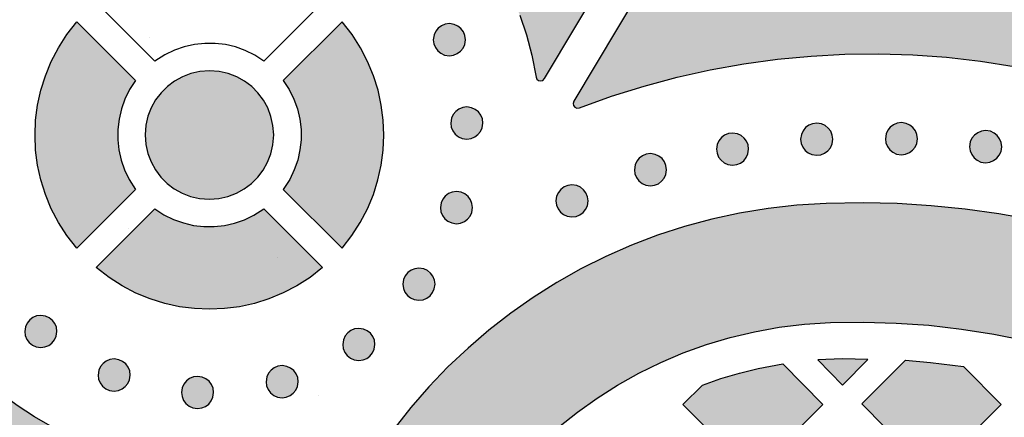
# Model space of a CAD drawing. Header units: millimetres. Extents: x -575 to 893, y -1168 to -690.
# Tile 69 of 72: x 632 to 735, y -793 to -752. Entities that reach past the tile are written whole.
import ezdxf

# ---------------------------------------------------------------- set-up
doc = ezdxf.new("R2010")
doc.units = ezdxf.units.MM
doc.layers.add('pattern', color=7, linetype='Continuous', true_color=0x000000)

msp = doc.modelspace()

# ---------------------------------------------------------------- hatches: boundary and pattern name
at = {"layer": 'pattern'}
for points in [[(658.724314, -729.64398), (660.897654, -730.147856), (663.012888, -730.786253), (665.066111, -731.554365), (667.052439, -732.44737), (668.967478, -733.460478), (670.805857, -734.58885), (672.56367, -735.827696), (674.236033, -737.172193), (675.818064, -738.617521), (677.305369, -740.158872), (678.693552, -741.791441), (679.977732, -743.51042), (681.153025, -745.310972), (682.215037, -747.188291), (683.158884, -749.137586), (683.980662, -751.154035), (684.674998, -753.232801), (685.237498, -755.369108), (685.678416, -757.650114), (685.774119, -757.872587), (685.950388, -758.010359), (686.166697, -758.055693), (686.383005, -758.000791), (686.569529, -757.82118), (693.042185, -746.948149), (693.114451, -746.760176), (693.074412, -746.514494), (691.972361, -744.096495), (690.734568, -741.76016), (689.365427, -739.510435), (687.869822, -737.352217), (686.253123, -735.290418), (684.519236, -733.329954), (682.674021, -731.475752), (680.721384, -729.73274), (678.667185, -728.105802), (676.516306, -726.599867), (674.272654, -725.219862), (671.942087, -723.970686), (669.528025, -722.856794), (669.347361, -722.813047), (669.10615, -722.880659), (658.583201, -728.750822), (658.406931, -728.916197), (658.337595, -729.127424), (658.367869, -729.344831), (658.49238, -729.52873)], [(739.590525, -746.683378), (735.716502, -746.077696), (731.828806, -745.623701), (727.931345, -745.321241), (724.029002, -745.170164), (720.125681, -745.170286), (716.225779, -745.32147), (712.334177, -745.623548), (708.455271, -746.076368), (704.592478, -746.679762), (700.751658, -747.433561), (696.848337, -748.360288), (696.72822, -748.406278), (696.555857, -748.581083), (689.639353, -760.194105), (689.569529, -760.430097), (689.619334, -760.650923), (689.761423, -760.823698), (689.968455, -760.91551), (690.226267, -760.888349), (693.608103, -759.671461), (697.028513, -758.600721), (700.482127, -757.676359), (703.964548, -756.898634), (707.471384, -756.267805), (710.99824, -755.784101), (714.539255, -755.447813), (718.091013, -755.259168), (721.647654, -755.218428), (725.205759, -755.325849), (728.75947, -755.581678), (732.305369, -755.986173), (735.837595, -756.539579), (739.352244, -757.24217), (742.938181, -758.119367), (743.141795, -758.130186), (743.320017, -758.061933), (743.456248, -757.932401), (743.533884, -757.759382), (743.519236, -757.498731), (739.962595, -747.003645), (739.903513, -746.873716), (739.823435, -746.780073)], [(643.661326, -769.44673), (637.496775, -775.61331), (636.471873, -774.295713), (635.583201, -772.912138), (634.831248, -771.471968), (634.215525, -769.984602), (633.736521, -768.459486), (633.393748, -766.906019), (633.187693, -765.333616), (633.118357, -763.751707), (633.185252, -762.169706), (633.388377, -760.597029), (633.72822, -759.043089), (634.204783, -757.517301), (634.817576, -756.029081), (635.566599, -754.587858), (636.452341, -753.203031), (637.496775, -751.858122), (643.661326, -758.024671), (643.046091, -758.971403), (642.552927, -759.967436), (642.181345, -761.001951), (641.931834, -762.0641), (641.804392, -763.143064), (641.799021, -764.22798), (641.915232, -765.308027), (642.153513, -766.372343), (642.513865, -767.410124), (642.996287, -768.410505)], [(659.170115, -758.024275), (659.785349, -758.971418), (660.279002, -759.967695), (660.650584, -761.002317), (660.900095, -762.064451), (661.027537, -763.143308), (661.032908, -764.228056), (660.916697, -765.307905), (660.678416, -766.372022), (660.318064, -767.409605), (659.835642, -768.409849), (659.170115, -769.446333), (665.334666, -775.612882), (666.360056, -774.295317), (667.24824, -772.911741), (668.000681, -771.471571), (668.615916, -769.984205), (669.095408, -768.459089), (669.437693, -766.905622), (669.643748, -765.333219), (669.713572, -763.75131), (669.646677, -762.169309), (669.443552, -760.596632), (669.103709, -759.042692), (668.627146, -757.516889), (668.014353, -756.028684), (667.264841, -754.587461), (666.379099, -753.202635), (665.334666, -751.857725)], [(678.275584, -753.731153), (678.218455, -753.293638), (678.056345, -752.899076), (677.804392, -752.562315), (677.477732, -752.298246), (677.091013, -752.121733), (676.590525, -752.046293), (676.153025, -752.10359), (675.758494, -752.265562), (675.422068, -752.517347), (675.157908, -752.844068), (674.98115, -753.230848), (674.905955, -753.731153), (674.963084, -754.168669), (675.125193, -754.563246), (675.377146, -754.900007), (675.703806, -755.164076), (676.090525, -755.340574), (676.590525, -755.416029), (677.028513, -755.358732), (677.423045, -755.19676), (677.75947, -754.944975), (678.02363, -754.618254), (678.200388, -754.231474)], [(658.156931, -763.735502), (658.084177, -762.741987), (657.87324, -761.793608), (657.533884, -760.900694), (657.076853, -760.073591), (656.511912, -759.32263), (655.850291, -758.658125), (655.101755, -758.090422), (654.277048, -757.629835), (653.385935, -757.286711), (652.439646, -757.071363), (651.41572, -756.994062), (650.422068, -757.066725), (649.473826, -757.277815), (648.580759, -757.617018), (647.754099, -758.074003), (647.003123, -758.638426), (646.338572, -759.29997), (645.770701, -760.048307), (645.310252, -760.873106), (644.96699, -761.764036), (644.751658, -762.710768), (644.674021, -763.735502), (644.746775, -764.72859), (644.958201, -765.676679), (645.297068, -766.569456), (645.754099, -767.396543), (646.318552, -768.147581), (646.980173, -768.812208), (647.728709, -769.380079), (648.553416, -769.840849), (649.444529, -770.184141), (650.391306, -770.399595), (651.41572, -770.476942), (652.408884, -770.404249), (653.356638, -770.193022), (654.249705, -769.853651), (655.076853, -769.396482), (655.82783, -768.831877), (656.49238, -768.170179), (657.060252, -767.421751), (657.521189, -766.596952), (657.864451, -765.706144), (658.079783, -764.759657)], [(680.106638, -762.481504), (680.049021, -762.043989), (679.8874, -761.649427), (679.635447, -761.312666), (679.308787, -761.048597), (678.922068, -760.872084), (678.42158, -760.796644), (677.98408, -760.853941), (677.589548, -761.015913), (677.252634, -761.267698), (676.988962, -761.594404), (676.812205, -761.981184), (676.737009, -762.481504), (676.794138, -762.91902), (676.956248, -763.313597), (677.207712, -763.650343), (677.534373, -763.914411), (677.921091, -764.090925), (678.42158, -764.166365), (678.85908, -764.109068), (679.253611, -763.947096), (679.590525, -763.695326), (679.854685, -763.368605), (680.030955, -762.981825)], [(716.81367, -764.181288), (716.756541, -763.743742), (716.594431, -763.34915), (716.342478, -763.012388), (716.01533, -762.748319), (715.627634, -762.571821), (715.126658, -762.496427), (714.689646, -762.553755), (714.295603, -762.715803), (713.958689, -762.96771), (713.694041, -763.294569), (713.517283, -763.681516), (713.442087, -764.181288), (713.499216, -764.61891), (713.661814, -765.013563), (713.913767, -765.35037), (714.240916, -765.614439), (714.627634, -765.790876), (715.126658, -765.866148), (715.565134, -765.808851), (715.960154, -765.646849), (716.297556, -765.395033), (716.561716, -765.068281), (716.737986, -764.681455)], [(725.697947, -764.122999), (725.640818, -763.685484), (725.478709, -763.290922), (725.227244, -762.954161), (724.900095, -762.690092), (724.513377, -762.513578), (724.013377, -762.438139), (723.575877, -762.495436), (723.181345, -762.657408), (722.844431, -762.909193), (722.580271, -763.235914), (722.404002, -763.622694), (722.328318, -764.122999), (722.385447, -764.560514), (722.547556, -764.955091), (722.799509, -765.291853), (723.12617, -765.555921), (723.512888, -765.73242), (724.013377, -765.807875), (724.450877, -765.750578), (724.845408, -765.588606), (725.181834, -765.33682), (725.445994, -765.010099), (725.622752, -764.623319)], [(734.534861, -764.963255), (734.477732, -764.52548), (734.315623, -764.130476), (734.06367, -763.793196), (733.737009, -763.528669), (733.349802, -763.35185), (732.850291, -763.276396), (732.412302, -763.33386), (732.017771, -763.496275), (731.680857, -763.74864), (731.416697, -764.075987), (731.240427, -764.463316), (731.165232, -764.963255), (731.222361, -765.40077), (731.38447, -765.795332), (731.636423, -766.132093), (731.963084, -766.396162), (732.349802, -766.572676), (732.850291, -766.648115), (733.287791, -766.590818), (733.682322, -766.428846), (734.018748, -766.177061), (734.282908, -765.85034), (734.459666, -765.46356)], [(707.986521, -765.222639), (707.929392, -764.785124), (707.767283, -764.390562), (707.51533, -764.0538), (707.18867, -763.789732), (706.801951, -763.613218), (706.301462, -763.537779), (705.863962, -763.595075), (705.469431, -763.757047), (705.133005, -764.008833), (704.868845, -764.335539), (704.692087, -764.722318), (704.616892, -765.222639), (704.674021, -765.660154), (704.83613, -766.054731), (705.087595, -766.391477), (705.414744, -766.655546), (705.801462, -766.83206), (706.301462, -766.907499), (706.738962, -766.850218), (707.133494, -766.68823), (707.470408, -766.43646), (707.734568, -766.109739), (707.910837, -765.722959)], [(699.37031, -767.379743), (699.312693, -766.942228), (699.151072, -766.547666), (698.899119, -766.210905), (698.572459, -765.946836), (698.18574, -765.770323), (697.685252, -765.694883), (697.247752, -765.75221), (696.852732, -765.914259), (696.51533, -766.166166), (696.250681, -766.49304), (696.073923, -766.879988), (695.998728, -767.379743), (696.055857, -767.817488), (696.218455, -768.212477), (696.470896, -768.549726), (696.798045, -768.814268), (697.185252, -768.991102), (697.685252, -769.066603), (698.122752, -769.009138), (698.517771, -768.846723), (698.854685, -768.594358), (699.118357, -768.267011), (699.295115, -767.879682)], [(691.138377, -770.65698), (691.081248, -770.219206), (690.919138, -769.824186), (690.667185, -769.486921), (690.340525, -769.222395), (689.953318, -769.045576), (689.453806, -768.970121), (689.015818, -769.027586), (688.621287, -769.19), (688.284373, -769.442365), (688.020212, -769.769712), (687.843943, -770.157026), (687.768748, -770.65698), (687.825877, -771.094496), (687.987986, -771.489057), (688.239939, -771.825819), (688.566599, -772.089887), (688.953318, -772.266401), (689.453806, -772.341841), (689.891306, -772.284544), (690.285837, -772.122572), (690.622263, -771.870787), (690.886423, -771.544065), (691.063181, -771.157286)], [(645.5154001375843, -798.9084971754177), (645.5233261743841, -798.9040769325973), (645.531214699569, -798.8994874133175), (645.5390607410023, -798.8947283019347), (645.5468592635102, -798.8897994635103), (645.5546051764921, -798.8847009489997), (645.5622933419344, -798.8794330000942), (645.5699185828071, -798.8739960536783), (645.5774756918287, -798.8683907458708), (645.584959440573, -798.8626179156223), (645.5923645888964, -798.8566786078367), (645.5996858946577, -798.8505740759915), (645.6069181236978, -798.8443057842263), (645.6140560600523, -798.83787540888), (645.6210945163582, -798.8312848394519), (645.6280283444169, -798.8245361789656), (645.6348524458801, -798.8176317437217), (645.6415617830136, -798.8105740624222), (645.648151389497, -798.8033658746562), (645.6546163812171, -798.7960101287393), (645.6609519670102, -798.7885099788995), (645.6671534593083, -798.7808687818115), (645.6732162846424, -798.77309009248), (645.6791359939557, -798.7651776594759), (645.6849082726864, -798.7571354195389), (645.6905289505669, -798.7489674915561), (645.6959940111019, -798.7406781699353), (645.7012996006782, -798.7322719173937), (645.7064420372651, -798.7237533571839), (645.7114178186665, -798.7151272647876), (645.7162236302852, -798.706398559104), (645.720856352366, -798.6975722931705), (645.7253130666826, -798.6886536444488), (645.7295910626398, -798.6796479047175), (645.7336878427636, -798.6705604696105), (645.7376011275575, -798.6613968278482), (645.7413288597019, -798.652162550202), (645.7448692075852, -798.6428632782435), (645.7482205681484, -798.6335047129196), (645.7513815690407, -798.6240926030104), (645.7543510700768, -798.6146327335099), (645.7571281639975, -798.6051309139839), (645.759712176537, -798.5955929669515), (645.7621026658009, -798.5860247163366), (645.7642994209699, -798.5764319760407), (645.7663024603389, -798.5668205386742), (645.7681120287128, -798.5571961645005), (645.7697285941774, -798.5475645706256), (645.7711528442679, -798.5379314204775), (645.7723856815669, -798.5283023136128), (645.7734282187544, -798.5186827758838), (645.7742817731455, -798.5090782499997), (645.7749478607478, -798.4994940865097), (645.7754281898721, -798.4899355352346), (645.7757246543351, -798.480407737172), (645.7758393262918, -798.4709157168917), (645.7757744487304, -798.4614643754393), (645.7755324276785, -798.4520584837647), (645.7751158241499, -798.4427026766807), (645.7745273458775, -798.433401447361), (645.773769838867, -798.424159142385), (645.7728462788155, -798.4149799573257), (645.7717597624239, -798.4058679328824), (645.7705134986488, -798.3968269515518), (645.7691107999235, -798.3878607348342), (645.7675455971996, -798.378921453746), (645.7658082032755, -798.369961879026), (645.7638966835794, -798.3609866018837), (645.7618092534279, -798.3520003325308), (645.7595442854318, -798.3430078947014), (645.7571003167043, -798.3340142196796), (645.7544760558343, -798.325024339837), (645.7516703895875, -798.3160433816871), (645.7486823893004, -798.3070765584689), (645.7455113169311, -798.2981291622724), (645.7421566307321, -798.2892065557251), (645.7386179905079, -798.2803141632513), (645.7348952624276, -798.2714574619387), (645.7309885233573, -798.2626419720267), (645.7268980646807, -798.2538732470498), (645.7226243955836, -798.2451568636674), (645.718168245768, -798.2364984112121), (645.7135305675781, -798.2279034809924), (645.7087125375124, -798.2193776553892), (645.7037155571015, -798.210926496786), (645.6985412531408, -798.2025555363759), (645.6931914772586, -798.194270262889), (645.6876683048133, -798.1860761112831), (645.681974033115, -798.17797845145), (645.6761111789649, -798.1699825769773), (645.6700824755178, -798.1620936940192), (645.6638908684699, -798.1543169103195), (645.6575395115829, -798.1466572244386), (645.6510317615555, -798.1391195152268), (645.6443711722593, -798.1317085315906), (645.6375614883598, -798.1244288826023), (645.630606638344, -798.1172850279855), (645.6235107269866, -798.1102812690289), (645.6162780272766, -798.1034217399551), (645.6089129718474, -798.0967103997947), (645.6014201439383, -798.0901510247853), (645.5938042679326, -798.0837472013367), (645.5860701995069, -798.0775023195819), (645.5782229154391, -798.0714195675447), (645.5702675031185, -798.0655019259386), (645.5622091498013, -798.0597521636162), (645.5540531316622, -798.0541728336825), (645.5458048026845, -798.0487662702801), (645.5374695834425, -798.0435345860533), (645.5290529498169, -798.0384796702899), (645.5205604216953, -798.0336031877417), (645.5119975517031, -798.0289065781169), (645.5033699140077, -798.0243910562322), (645.4946830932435, -798.0200576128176), (645.4859426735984, -798.0159070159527), (645.4771542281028, -798.0119398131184), (645.4683233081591, -798.0081563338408), (645.4594554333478, -798.0045566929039), (645.4505560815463, -798.0011407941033), (645.4416306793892, -797.9979083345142), (645.4326845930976, -797.9948588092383), (645.4237231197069, -797.991991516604), (645.4147514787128, -797.9893055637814), (645.4057748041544, -797.9867998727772), (645.3967981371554, -797.9844731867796), (645.387826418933, -797.9823240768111), (645.3788644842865, -797.980350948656), (645.3699170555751, -797.9785520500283), (645.3609887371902, -797.9769254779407), (643.164255, -797.523985), (641.019724, -796.936003), (638.932322, -796.217588), (636.906443, -795.37335), (634.946482, -794.407896), (633.058298, -793.325834), (631.245798, -792.131834), (629.514353, -790.830442), (627.867869, -789.426298), (626.311716, -787.92404), (624.850779, -786.328245), (623.489451, -784.643553), (622.232615, -782.874601), (621.085154, -781.025968), (620.051462, -779.102262), (619.136423, -777.108122), (618.34492, -775.048185), (617.681834, -772.927), (617.1300816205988, -770.6446730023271), (617.1282164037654, -770.6360221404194), (617.1261871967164, -770.6273597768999), (617.123992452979, -770.6186902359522), (617.1216307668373, -770.6100179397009), (617.1191008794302, -770.6013474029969), (617.1164016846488, -770.592683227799), (617.1135322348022, -770.5840300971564), (617.1104917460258, -770.5753927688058), (617.1072796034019, -770.5667760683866), (617.1038953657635, -770.5581848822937), (617.1003387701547, -770.5496241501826), (617.0966097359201, -770.5410988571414), (617.0927083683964, -770.5326140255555), (617.0886349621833, -770.5241747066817), (617.0843900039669, -770.5157859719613), (617.0799741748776, -770.5074529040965), (617.0753883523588, -770.4991805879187), (617.0706336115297, -770.49097410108), (617.0657112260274, -770.4828385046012), (617.0606226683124, -770.4747788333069), (617.0553696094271, -770.4668000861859), (617.0499539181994, -770.4589072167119), (617.044377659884, -770.4511051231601), (617.0386430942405, -770.443398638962), (617.0327526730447, -770.43579252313), (617.0267090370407, -770.4282914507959), (617.020515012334, -770.4209000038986), (617.0141736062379, -770.413622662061), (617.007688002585, -770.4064637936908), (617.0010615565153, -770.3994276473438), (616.9942977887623, -770.3925183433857), (616.9874003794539, -770.3857398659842), (616.980373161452, -770.3790960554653), (616.9732201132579, -770.3725906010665), (616.9659453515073, -770.3662270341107), (616.958553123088, -770.3600087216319), (616.9510477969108, -770.3539388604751), (616.9434338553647, -770.3480204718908), (616.9357158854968, -770.3422563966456), (616.9278985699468, -770.3366492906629), (616.9199866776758, -770.3312016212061), (616.9119850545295, -770.325915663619), (616.9038986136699, -770.3207934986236), (616.8957323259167, -770.3158370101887), (616.8874912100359, -770.3110478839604), (616.8791803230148, -770.3064276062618), (616.8708047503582, -770.3019774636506), (616.862369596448, -770.2976985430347), (616.8538799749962, -770.2935917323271), (616.8453409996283, -770.2896577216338), (616.8367577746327, -770.2858970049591), (616.8281353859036, -770.2823098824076), (616.8194788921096, -770.2788964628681), (616.8107933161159, -770.2756566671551), (616.8020836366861, -770.2725902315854), (616.7933547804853, -770.2696967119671), (616.7846116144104, -770.2669754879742), (616.7758589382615, -770.2644257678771), (616.7671014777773, -770.2620465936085), (616.7583438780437, -770.2598368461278), (616.7495906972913, -770.2577952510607), (616.7408464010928, -770.2559203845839), (616.7321153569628, -770.2542106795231), (616.7234018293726, -770.2526644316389), (616.7146623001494, -770.2512726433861), (616.7058527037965, -770.2500295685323), (616.6969765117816, -770.2489382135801), (616.6880373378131, -770.2480014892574), (616.679038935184, -770.2472222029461), (616.669985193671, -770.2466030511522), (616.6608801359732, -770.2461466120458), (616.6517279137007, -770.2458553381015), (616.6425328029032, -770.245731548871), (616.6332991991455, -770.2457774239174), (616.6240316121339, -770.2459949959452), (616.6147346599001, -770.2463861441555), (616.6054130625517, -770.2469525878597), (616.596071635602, -770.2476958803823), (616.5867152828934, -770.2486174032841), (616.5773489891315, -770.2497183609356), (616.567977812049, -770.2509997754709), (616.5586068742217, -770.2524624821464), (616.5492413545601, -770.2541071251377), (616.5398864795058, -770.2559341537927), (616.5305475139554, -770.2579438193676), (616.521229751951, -770.2601361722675), (616.5119385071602, -770.2625110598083), (616.5026791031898, -770.2650681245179), (616.4934568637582, -770.2678068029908), (616.4842771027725, -770.2707263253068), (616.4751451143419, -770.273825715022), (616.4660661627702, -770.2771037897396), (616.4570454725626, -770.2805591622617), (616.4480882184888, -770.2841902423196), (616.4391995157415, -770.2879952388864), (616.4303844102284, -770.2919721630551), (616.4216478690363, -770.2961188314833), (616.4129947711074, -770.3004328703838), (616.404429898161, -770.3049117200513), (616.3959579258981, -770.309552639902), (616.3875834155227, -770.3143527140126), (616.3793108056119, -770.3193088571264), (616.3711444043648, -770.3244178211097), (616.3630883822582, -770.3296762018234), (616.3551467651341, -770.3350804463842), (616.3473234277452, -770.3406268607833), (616.339622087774, -770.3463116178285), (616.33204630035, -770.3521307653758), (616.3245994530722, -770.3580802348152), (616.3172847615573, -770.364155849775), (616.3101052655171, -770.3703533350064), (616.3030638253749, -770.3766683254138), (616.2961631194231, -770.3830963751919), (616.2894056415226, -770.3896329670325), (616.282793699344, -770.3962735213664), (616.2763294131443, -770.4030134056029), (616.2700147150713, -770.4098479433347), (616.2638513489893, -770.4167724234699), (616.2578408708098, -770.4237821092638), (616.2519846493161, -770.4308722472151), (616.2462838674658, -770.4380380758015), (616.2407395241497, -770.4452748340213), (616.2353524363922, -770.4525777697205), (616.230123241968, -770.4599421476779), (616.225052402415, -770.4673632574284), (616.2201402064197, -770.4748364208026), (616.2153867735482, -770.4823569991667), (616.210792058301, -770.4899204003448), (610.365916, -780.307646), (611.374705, -782.648496), (612.510447, -784.916288), (613.768748, -787.106596), (615.144724, -789.215147), (616.634959, -791.237547), (618.234568, -793.169462), (619.939158, -795.00659), (621.74531, -796.744505), (623.647654, -798.378935), (625.642283, -799.905485), (627.725291, -801.319853), (629.892283, -802.617674), (632.138377, -803.794615), (634.56074, -804.888334)], [(679.014841, -771.360166), (678.957712, -770.922651), (678.795603, -770.528074), (678.54365, -770.191313), (678.21699, -769.927244), (677.830271, -769.750746), (677.329783, -769.675291), (676.892283, -769.732588), (676.497752, -769.89456), (676.161326, -770.146345), (675.897166, -770.473066), (675.720408, -770.859846), (675.645212, -771.360166), (675.702341, -771.797926), (675.864451, -772.192945), (676.116404, -772.53021), (676.443064, -772.794737), (676.830271, -772.971556), (677.329783, -773.04701), (677.767771, -772.989546), (678.162302, -772.827131), (678.499216, -772.574766), (678.762888, -772.247419), (678.939646, -771.860105)], [(664.362498, -862.654081), (679.625681, -868.977781), (679.864451, -869.012998), (680.073435, -868.936338), (680.225291, -868.777525), (680.292673, -868.566221), (680.238474, -868.313383), (678.722361, -865.193907), (677.34492, -862.019438), (676.108103, -858.794645), (675.0124, -855.524168), (674.058787, -852.212766), (673.248728, -848.865049), (672.582712, -845.485716), (672.062205, -842.079466), (671.687693, -838.650968), (671.46113, -835.204923), (671.382517, -831.745939), (671.458201, -828.167112), (671.652048, -825.478575), (671.994334, -822.834623), (672.48115, -820.239439), (673.108103, -817.697172), (673.870798, -815.212004), (674.764841, -812.788114), (675.786814, -810.429655), (676.932322, -808.140776), (678.196482, -805.925718), (679.575877, -803.788572), (681.065623, -801.733579), (682.661814, -799.76486), (684.360545, -797.886595), (686.15742, -796.102995), (688.048045, -794.41815), (690.028513, -792.836332), (692.094431, -791.361631), (694.241404, -789.998228), (696.465525, -788.750334), (698.7624, -787.622099), (701.128123, -786.617674), (703.558298, -785.74127), (706.049021, -784.997007), (708.595408, -784.389097), (711.193552, -783.92169), (713.839548, -783.598997), (716.567576, -783.423735), (720.02363, -783.37454), (723.471384, -783.472074), (726.904978, -783.71533), (730.320994, -784.103269), (733.714548, -784.634886), (737.081248, -785.309172), (740.416209, -786.125089), (743.715525, -787.081632), (746.973826, -788.177793), (750.187205, -789.412535), (753.350779, -790.784818), (756.588572, -792.359281), (756.817576, -792.414427), (757.028513, -792.360441), (757.192576, -792.222257), (757.28242, -792.024748), (757.260935, -791.766508), (751.812205, -776.79965), (751.731638, -776.649534), (751.526072, -776.511228), (748.133982, -775.349027), (744.704783, -774.318785), (741.24238, -773.421141), (737.75117, -772.656706), (734.234568, -772.02609), (730.696482, -771.529905), (727.140818, -771.168791), (723.571482, -770.943342), (719.99238, -770.8542), (716.123728, -770.911589), (713.051462, -771.099394), (710.023142, -771.440626), (707.042673, -771.93144), (704.114451, -772.567945), (701.241892, -773.346327), (698.428904, -774.262693), (695.67988, -775.3132), (692.99824, -776.493986), (690.387888, -777.801176), (687.852732, -779.230955), (685.397166, -780.779417), (683.024119, -782.442747), (680.738474, -784.217039), (678.54365, -786.098478), (676.443064, -788.083158), (674.441599, -790.167295), (672.542673, -792.346952), (670.749705, -794.618315), (669.067576, -796.977506), (667.499216, -799.420683), (666.049021, -801.943968), (664.720896, -804.543547), (663.518259, -807.215483), (662.445994, -809.955992), (661.506541, -812.761198), (660.705271, -815.627195), (660.045115, -818.550199), (659.530466, -821.526274), (659.164744, -824.551634), (658.951853, -827.624052), (658.865427, -831.129667), (658.911326, -834.631071), (659.088572, -838.124571), (659.397654, -841.606474), (659.837595, -845.072996), (660.40742, -848.520445), (661.107615, -851.945066), (661.936228, -855.343199), (662.893748, -858.711119), (664.09199, -862.367643), (664.162791, -862.506559)], [(642.8999731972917, -773.5440546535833), (642.8999730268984, -773.5440544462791), (642.8999724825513, -773.5440538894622), (642.8997822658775, -773.5438746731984), (642.8999255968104, -773.5440093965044), (642.8999724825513, -773.5440538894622)], [(675.081736, -779.398558), (675.024607, -778.961058), (674.862498, -778.566496), (674.611033, -778.229734), (674.284373, -777.965666), (673.897166, -777.789152), (673.397166, -777.713713), (672.959666, -777.770994), (672.565134, -777.932981), (672.22822, -778.184751), (671.96406, -778.511473), (671.787791, -778.898252), (671.712107, -779.398558), (671.769724, -779.836332), (671.931834, -780.231352), (672.183298, -780.568601), (672.510447, -780.833158), (672.897166, -781.009977), (673.397166, -781.085417), (673.834666, -781.027952), (674.229197, -780.865537), (674.566111, -780.613188), (674.830271, -780.285826), (675.006541, -779.898496)], [(635.414255, -784.361845), (635.357127, -783.92407), (635.195017, -783.529081), (634.943064, -783.191801), (634.615916, -782.927275), (634.229197, -782.750456), (633.729197, -782.674986), (633.291697, -782.732481), (632.897166, -782.894865), (632.560252, -783.147245), (632.296091, -783.474577), (632.119822, -783.861906), (632.044627, -784.361845), (632.101755, -784.799375), (632.263865, -785.193937), (632.515818, -785.530699), (632.842478, -785.794767), (633.229197, -785.971281), (633.729197, -786.04672), (634.166697, -785.989408), (634.561716, -785.827452), (634.898142, -785.575651), (635.162302, -785.24896), (635.338572, -784.862181)], [(668.775584, -785.721678), (668.717966, -785.283323), (668.555857, -784.888151), (668.304392, -784.551054), (667.977244, -784.286802), (667.590525, -784.110227), (667.090525, -784.034818), (666.652537, -784.092161), (666.257517, -784.254301), (665.920603, -784.506407), (665.655955, -784.833647), (665.479197, -785.221159), (665.403513, -785.721678), (665.46113, -786.1593), (665.623728, -786.553953), (665.875681, -786.890776), (666.203318, -787.154844), (666.590525, -787.331266), (667.090525, -787.406553), (667.528025, -787.349241), (667.922556, -787.187284), (668.25947, -786.935484), (668.52363, -786.608763), (668.6999, -786.221983)], [(643.108103, -788.932859), (643.050486, -788.495085), (642.888377, -788.100096), (642.636423, -787.762815), (642.309763, -787.498289), (641.923045, -787.32147), (641.423045, -787.246), (640.985545, -787.303465), (640.591013, -787.465879), (640.254099, -787.71826), (639.989939, -788.045591), (639.81367, -788.43292), (639.737986, -788.932859), (639.795603, -789.37039), (639.957712, -789.764952), (640.209177, -790.101713), (640.535837, -790.365782), (640.922556, -790.542295), (641.423045, -790.617735), (641.860545, -790.560423), (642.255076, -790.398466), (642.59199, -790.146665), (642.85615, -789.819975), (643.03242, -789.433195)], [(660.732127, -789.630277), (660.674509, -789.192777), (660.512888, -788.798185), (660.260935, -788.461454), (659.934275, -788.197386), (659.547556, -788.020872), (659.047068, -787.945433), (658.609568, -788.002714), (658.215037, -788.164701), (657.878123, -788.416471), (657.613962, -788.743193), (657.437693, -789.129972), (657.362009, -789.630277), (657.419627, -790.068052), (657.581736, -790.463072), (657.833689, -790.800321), (658.160349, -791.064878), (658.547556, -791.241697), (659.047068, -791.317137), (659.484568, -791.259672), (659.879587, -791.097257), (660.216013, -790.844877), (660.480173, -790.517546), (660.656931, -790.130216)], [(711.558787, -787.767393), (715.776072, -792.036222), (708.461619, -799.372465), (701.083689, -792.038236), (703.130564, -789.985349), (705.068064, -789.31024), (707.022654, -788.731596), (709.000681, -788.247801)], [(715.231638, -787.349638), (717.827341, -789.979399), (720.492869, -787.30789), (719.146677, -787.256956), (717.802927, -787.247953)], [(730.510935, -788.019804), (734.479197, -792.040006), (727.178904, -799.360319), (719.868845, -791.95648), (724.425974, -787.385252), (727.059275, -787.600553)], [(651.854685, -790.762754), (651.797068, -790.324949), (651.634959, -789.929899), (651.383005, -789.592619), (651.055857, -789.328092), (650.668162, -789.151304), (650.167673, -789.075895), (649.730662, -789.13336), (649.33613, -789.295744), (648.999216, -789.548063), (648.735056, -789.875364), (648.558298, -790.262632), (648.482615, -790.762754), (648.540232, -791.200468), (648.702341, -791.595457), (648.954783, -791.932707), (649.281931, -792.197264), (649.66865, -792.374082), (650.167673, -792.449583), (650.60615, -792.392118), (651.00117, -792.229673), (651.338572, -791.977293), (651.602732, -791.6499), (651.77949, -791.262541)]]:
    msp.add_hatch(color=256, dxfattribs=at).paths.add_polyline_path(points, flags=0)
h = msp.add_hatch(color=256, dxfattribs=at)
h.paths.add_polyline_path([(657.126584, -771.488463), (663.293116, -777.655025), (661.975291, -778.679716), (660.59199, -779.567991), (659.15156, -780.319822), (657.664255, -780.935209), (656.139353, -781.414121), (654.58613, -781.75662), (653.013377, -781.962675), (651.431834, -782.032286), (649.849802, -781.965452), (648.277537, -781.762174), (646.723337, -781.422422), (645.197947, -780.946256), (643.710154, -780.333647), (642.269236, -779.584593), (640.88447, -778.699095), (639.539744, -777.655027), (645.704295, -771.488462), (646.651072, -772.104322), (647.647166, -772.598127), (648.681834, -772.969847), (649.743845, -773.219526), (650.822947, -773.347135), (651.907908, -773.352674), (652.987986, -773.236158), (654.052439, -772.997572), (655.090037, -772.63693), (656.090525, -772.154219)], flags=0)
h.paths.add_polyline_path([(658.5473766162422, -776.5536897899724), (658.5491528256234, -776.5502053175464)], flags=0)

# ---------------------------------------------------------------- linework, layer by layer
for points in [[(683.980662, -751.154035), (684.674998, -753.232801), (685.237498, -755.369108), (685.678416, -757.650114), (685.774119, -757.872587), (685.950388, -758.010359), (686.166697, -758.055693), (686.383005, -758.000791), (686.569529, -757.82118), (693.042185, -746.948149)], [(696.555857, -748.581083), (689.639353, -760.194105), (689.569529, -760.430097), (689.619334, -760.650923), (689.761423, -760.823698), (689.968455, -760.91551), (690.226267, -760.888349), (693.608103, -759.671461), (697.028513, -758.600721), (700.482127, -757.676359), (703.964548, -756.898634), (707.471384, -756.267805), (710.99824, -755.784101), (714.539255, -755.447813), (718.091013, -755.259168), (721.647654, -755.218428), (725.205759, -755.325849), (728.75947, -755.581678), (732.305369, -755.986173), (735.837595, -756.539579)], [(663.292673, -749.815794), (657.125681, -755.98036), (656.179392, -755.365019), (655.183298, -754.871626), (654.14863, -754.500181), (653.086619, -754.2507), (652.007517, -754.123182), (650.922556, -754.117628), (649.842478, -754.234022), (648.778025, -754.472364), (647.740427, -754.832685), (646.739939, -755.314939), (645.703831, -755.980361), (639.53927, -749.815793)], [(645.3609887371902, -797.9769254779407), (643.164255, -797.523985), (641.019724, -796.936003), (638.932322, -796.217588), (636.906443, -795.37335), (634.946482, -794.407896), (633.058298, -793.325834), (631.245798, -792.131834), (629.514353, -790.830442), (627.867869, -789.426298), (626.311716, -787.92404), (624.850779, -786.328245), (623.489451, -784.643553), (622.232615, -782.874601), (621.085154, -781.025968), (620.051462, -779.102262), (619.136423, -777.108122), (618.34492, -775.048185), (617.681834, -772.927), (617.1300816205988, -770.6446730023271)], [(737.75117, -772.656706), (734.234568, -772.02609), (730.696482, -771.529905), (727.140818, -771.168791), (723.571482, -770.943342), (719.99238, -770.8542), (716.123728, -770.911589), (713.051462, -771.099394), (710.023142, -771.440626), (707.042673, -771.93144), (704.114451, -772.567945), (701.241892, -773.346327), (698.428904, -774.262693), (695.67988, -775.3132), (692.99824, -776.493986), (690.387888, -777.801176), (687.852732, -779.230955), (685.397166, -780.779417), (683.024119, -782.442747), (680.738474, -784.217039), (678.54365, -786.098478), (676.443064, -788.083158), (674.441599, -790.167295), (672.542673, -792.346952), (670.749705, -794.618315)], [(688.048045, -794.41815), (690.028513, -792.836332), (692.094431, -791.361631), (694.241404, -789.998228), (696.465525, -788.750334), (698.7624, -787.622099), (701.128123, -786.617674), (703.558298, -785.74127), (706.049021, -784.997007), (708.595408, -784.389097), (711.193552, -783.92169), (713.839548, -783.598997), (716.567576, -783.423735), (720.02363, -783.37454), (723.471384, -783.472074), (726.904978, -783.71533), (730.320994, -784.103269), (733.714548, -784.634886), (737.081248, -785.309172)]]:
    msp.add_lwpolyline(points, dxfattribs=at)
for points in [[(643.661326, -769.44673), (637.496775, -775.61331), (636.471873, -774.295713), (635.583201, -772.912138), (634.831248, -771.471968), (634.215525, -769.984602), (633.736521, -768.459486), (633.393748, -766.906019), (633.187693, -765.333616), (633.118357, -763.751707), (633.185252, -762.169706), (633.388377, -760.597029), (633.72822, -759.043089), (634.204783, -757.517301), (634.817576, -756.029081), (635.566599, -754.587858), (636.452341, -753.203031), (637.496775, -751.858122), (643.661326, -758.024671), (643.046091, -758.971403), (642.552927, -759.967436), (642.181345, -761.001951), (641.931834, -762.0641), (641.804392, -763.143064), (641.799021, -764.22798), (641.915232, -765.308027), (642.153513, -766.372343), (642.513865, -767.410124), (642.996287, -768.410505)], [(659.170115, -758.024275), (659.785349, -758.971418), (660.279002, -759.967695), (660.650584, -761.002317), (660.900095, -762.064451), (661.027537, -763.143308), (661.032908, -764.228056), (660.916697, -765.307905), (660.678416, -766.372022), (660.318064, -767.409605), (659.835642, -768.409849), (659.170115, -769.446333), (665.334666, -775.612882), (666.360056, -774.295317), (667.24824, -772.911741), (668.000681, -771.471571), (668.615916, -769.984205), (669.095408, -768.459089), (669.437693, -766.905622), (669.643748, -765.333219), (669.713572, -763.75131), (669.646677, -762.169309), (669.443552, -760.596632), (669.103709, -759.042692), (668.627146, -757.516889), (668.014353, -756.028684), (667.264841, -754.587461), (666.379099, -753.202635), (665.334666, -751.857725)], [(678.275584, -753.731153), (678.218455, -753.293638), (678.056345, -752.899076), (677.804392, -752.562315), (677.477732, -752.298246), (677.091013, -752.121733), (676.590525, -752.046293), (676.153025, -752.10359), (675.758494, -752.265562), (675.422068, -752.517347), (675.157908, -752.844068), (674.98115, -753.230848), (674.905955, -753.731153), (674.963084, -754.168669), (675.125193, -754.563246), (675.377146, -754.900007), (675.703806, -755.164076), (676.090525, -755.340574), (676.590525, -755.416029), (677.028513, -755.358732), (677.423045, -755.19676), (677.75947, -754.944975), (678.02363, -754.618254), (678.200388, -754.231474)], [(658.156931, -763.735502), (658.084177, -762.741987), (657.87324, -761.793608), (657.533884, -760.900694), (657.076853, -760.073591), (656.511912, -759.32263), (655.850291, -758.658125), (655.101755, -758.090422), (654.277048, -757.629835), (653.385935, -757.286711), (652.439646, -757.071363), (651.41572, -756.994062), (650.422068, -757.066725), (649.473826, -757.277815), (648.580759, -757.617018), (647.754099, -758.074003), (647.003123, -758.638426), (646.338572, -759.29997), (645.770701, -760.048307), (645.310252, -760.873106), (644.96699, -761.764036), (644.751658, -762.710768), (644.674021, -763.735502), (644.746775, -764.72859), (644.958201, -765.676679), (645.297068, -766.569456), (645.754099, -767.396543), (646.318552, -768.147581), (646.980173, -768.812208), (647.728709, -769.380079), (648.553416, -769.840849), (649.444529, -770.184141), (650.391306, -770.399595), (651.41572, -770.476942), (652.408884, -770.404249), (653.356638, -770.193022), (654.249705, -769.853651), (655.076853, -769.396482), (655.82783, -768.831877), (656.49238, -768.170179), (657.060252, -767.421751), (657.521189, -766.596952), (657.864451, -765.706144), (658.079783, -764.759657)], [(680.106638, -762.481504), (680.049021, -762.043989), (679.8874, -761.649427), (679.635447, -761.312666), (679.308787, -761.048597), (678.922068, -760.872084), (678.42158, -760.796644), (677.98408, -760.853941), (677.589548, -761.015913), (677.252634, -761.267698), (676.988962, -761.594404), (676.812205, -761.981184), (676.737009, -762.481504), (676.794138, -762.91902), (676.956248, -763.313597), (677.207712, -763.650343), (677.534373, -763.914411), (677.921091, -764.090925), (678.42158, -764.166365), (678.85908, -764.109068), (679.253611, -763.947096), (679.590525, -763.695326), (679.854685, -763.368605), (680.030955, -762.981825)], [(716.81367, -764.181288), (716.756541, -763.743742), (716.594431, -763.34915), (716.342478, -763.012388), (716.01533, -762.748319), (715.627634, -762.571821), (715.126658, -762.496427), (714.689646, -762.553755), (714.295603, -762.715803), (713.958689, -762.96771), (713.694041, -763.294569), (713.517283, -763.681516), (713.442087, -764.181288), (713.499216, -764.61891), (713.661814, -765.013563), (713.913767, -765.35037), (714.240916, -765.614439), (714.627634, -765.790876), (715.126658, -765.866148), (715.565134, -765.808851), (715.960154, -765.646849), (716.297556, -765.395033), (716.561716, -765.068281), (716.737986, -764.681455)], [(725.697947, -764.122999), (725.640818, -763.685484), (725.478709, -763.290922), (725.227244, -762.954161), (724.900095, -762.690092), (724.513377, -762.513578), (724.013377, -762.438139), (723.575877, -762.495436), (723.181345, -762.657408), (722.844431, -762.909193), (722.580271, -763.235914), (722.404002, -763.622694), (722.328318, -764.122999), (722.385447, -764.560514), (722.547556, -764.955091), (722.799509, -765.291853), (723.12617, -765.555921), (723.512888, -765.73242), (724.013377, -765.807875), (724.450877, -765.750578), (724.845408, -765.588606), (725.181834, -765.33682), (725.445994, -765.010099), (725.622752, -764.623319)], [(734.534861, -764.963255), (734.477732, -764.52548), (734.315623, -764.130476), (734.06367, -763.793196), (733.737009, -763.528669), (733.349802, -763.35185), (732.850291, -763.276396), (732.412302, -763.33386), (732.017771, -763.496275), (731.680857, -763.74864), (731.416697, -764.075987), (731.240427, -764.463316), (731.165232, -764.963255), (731.222361, -765.40077), (731.38447, -765.795332), (731.636423, -766.132093), (731.963084, -766.396162), (732.349802, -766.572676), (732.850291, -766.648115), (733.287791, -766.590818), (733.682322, -766.428846), (734.018748, -766.177061), (734.282908, -765.85034), (734.459666, -765.46356)], [(707.986521, -765.222639), (707.929392, -764.785124), (707.767283, -764.390562), (707.51533, -764.0538), (707.18867, -763.789732), (706.801951, -763.613218), (706.301462, -763.537779), (705.863962, -763.595075), (705.469431, -763.757047), (705.133005, -764.008833), (704.868845, -764.335539), (704.692087, -764.722318), (704.616892, -765.222639), (704.674021, -765.660154), (704.83613, -766.054731), (705.087595, -766.391477), (705.414744, -766.655546), (705.801462, -766.83206), (706.301462, -766.907499), (706.738962, -766.850218), (707.133494, -766.68823), (707.470408, -766.43646), (707.734568, -766.109739), (707.910837, -765.722959)], [(699.37031, -767.379743), (699.312693, -766.942228), (699.151072, -766.547666), (698.899119, -766.210905), (698.572459, -765.946836), (698.18574, -765.770323), (697.685252, -765.694883), (697.247752, -765.75221), (696.852732, -765.914259), (696.51533, -766.166166), (696.250681, -766.49304), (696.073923, -766.879988), (695.998728, -767.379743), (696.055857, -767.817488), (696.218455, -768.212477), (696.470896, -768.549726), (696.798045, -768.814268), (697.185252, -768.991102), (697.685252, -769.066603), (698.122752, -769.009138), (698.517771, -768.846723), (698.854685, -768.594358), (699.118357, -768.267011), (699.295115, -767.879682)], [(691.138377, -770.65698), (691.081248, -770.219206), (690.919138, -769.824186), (690.667185, -769.486921), (690.340525, -769.222395), (689.953318, -769.045576), (689.453806, -768.970121), (689.015818, -769.027586), (688.621287, -769.19), (688.284373, -769.442365), (688.020212, -769.769712), (687.843943, -770.157026), (687.768748, -770.65698), (687.825877, -771.094496), (687.987986, -771.489057), (688.239939, -771.825819), (688.566599, -772.089887), (688.953318, -772.266401), (689.453806, -772.341841), (689.891306, -772.284544), (690.285837, -772.122572), (690.622263, -771.870787), (690.886423, -771.544065), (691.063181, -771.157286)], [(679.014841, -771.360166), (678.957712, -770.922651), (678.795603, -770.528074), (678.54365, -770.191313), (678.21699, -769.927244), (677.830271, -769.750746), (677.329783, -769.675291), (676.892283, -769.732588), (676.497752, -769.89456), (676.161326, -770.146345), (675.897166, -770.473066), (675.720408, -770.859846), (675.645212, -771.360166), (675.702341, -771.797926), (675.864451, -772.192945), (676.116404, -772.53021), (676.443064, -772.794737), (676.830271, -772.971556), (677.329783, -773.04701), (677.767771, -772.989546), (678.162302, -772.827131), (678.499216, -772.574766), (678.762888, -772.247419), (678.939646, -771.860105)], [(657.126584, -771.488463), (663.293116, -777.655025), (661.975291, -778.679716), (660.59199, -779.567991), (659.15156, -780.319822), (657.664255, -780.935209), (656.139353, -781.414121), (654.58613, -781.75662), (653.013377, -781.962675), (651.431834, -782.032286), (649.849802, -781.965452), (648.277537, -781.762174), (646.723337, -781.422422), (645.197947, -780.946256), (643.710154, -780.333647), (642.269236, -779.584593), (640.88447, -778.699095), (639.539744, -777.655027), (645.704295, -771.488462), (646.651072, -772.104322), (647.647166, -772.598127), (648.681834, -772.969847), (649.743845, -773.219526), (650.822947, -773.347135), (651.907908, -773.352674), (652.987986, -773.236158), (654.052439, -772.997572), (655.090037, -772.63693), (656.090525, -772.154219)], [(675.081736, -779.398558), (675.024607, -778.961058), (674.862498, -778.566496), (674.611033, -778.229734), (674.284373, -777.965666), (673.897166, -777.789152), (673.397166, -777.713713), (672.959666, -777.770994), (672.565134, -777.932981), (672.22822, -778.184751), (671.96406, -778.511473), (671.787791, -778.898252), (671.712107, -779.398558), (671.769724, -779.836332), (671.931834, -780.231352), (672.183298, -780.568601), (672.510447, -780.833158), (672.897166, -781.009977), (673.397166, -781.085417), (673.834666, -781.027952), (674.229197, -780.865537), (674.566111, -780.613188), (674.830271, -780.285826), (675.006541, -779.898496)], [(635.414255, -784.361845), (635.357127, -783.92407), (635.195017, -783.529081), (634.943064, -783.191801), (634.615916, -782.927275), (634.229197, -782.750456), (633.729197, -782.674986), (633.291697, -782.732481), (632.897166, -782.894865), (632.560252, -783.147245), (632.296091, -783.474577), (632.119822, -783.861906), (632.044627, -784.361845), (632.101755, -784.799375), (632.263865, -785.193937), (632.515818, -785.530699), (632.842478, -785.794767), (633.229197, -785.971281), (633.729197, -786.04672), (634.166697, -785.989408), (634.561716, -785.827452), (634.898142, -785.575651), (635.162302, -785.24896), (635.338572, -784.862181)], [(668.775584, -785.721678), (668.717966, -785.283323), (668.555857, -784.888151), (668.304392, -784.551054), (667.977244, -784.286802), (667.590525, -784.110227), (667.090525, -784.034818), (666.652537, -784.092161), (666.257517, -784.254301), (665.920603, -784.506407), (665.655955, -784.833647), (665.479197, -785.221159), (665.403513, -785.721678), (665.46113, -786.1593), (665.623728, -786.553953), (665.875681, -786.890776), (666.203318, -787.154844), (666.590525, -787.331266), (667.090525, -787.406553), (667.528025, -787.349241), (667.922556, -787.187284), (668.25947, -786.935484), (668.52363, -786.608763), (668.6999, -786.221983)], [(643.108103, -788.932859), (643.050486, -788.495085), (642.888377, -788.100096), (642.636423, -787.762815), (642.309763, -787.498289), (641.923045, -787.32147), (641.423045, -787.246), (640.985545, -787.303465), (640.591013, -787.465879), (640.254099, -787.71826), (639.989939, -788.045591), (639.81367, -788.43292), (639.737986, -788.932859), (639.795603, -789.37039), (639.957712, -789.764952), (640.209177, -790.101713), (640.535837, -790.365782), (640.922556, -790.542295), (641.423045, -790.617735), (641.860545, -790.560423), (642.255076, -790.398466), (642.59199, -790.146665), (642.85615, -789.819975), (643.03242, -789.433195)], [(660.732127, -789.630277), (660.674509, -789.192777), (660.512888, -788.798185), (660.260935, -788.461454), (659.934275, -788.197386), (659.547556, -788.020872), (659.047068, -787.945433), (658.609568, -788.002714), (658.215037, -788.164701), (657.878123, -788.416471), (657.613962, -788.743193), (657.437693, -789.129972), (657.362009, -789.630277), (657.419627, -790.068052), (657.581736, -790.463072), (657.833689, -790.800321), (658.160349, -791.064878), (658.547556, -791.241697), (659.047068, -791.317137), (659.484568, -791.259672), (659.879587, -791.097257), (660.216013, -790.844877), (660.480173, -790.517546), (660.656931, -790.130216)], [(711.558787, -787.767393), (715.776072, -792.036222), (708.461619, -799.372465), (701.083689, -792.038236), (703.130564, -789.985349), (705.068064, -789.31024), (707.022654, -788.731596), (709.000681, -788.247801)], [(715.231638, -787.349638), (717.827341, -789.979399), (720.492869, -787.30789), (719.146677, -787.256956), (717.802927, -787.247953)], [(730.510935, -788.019804), (734.479197, -792.040006), (727.178904, -799.360319), (719.868845, -791.95648), (724.425974, -787.385252), (727.059275, -787.600553)], [(651.854685, -790.762754), (651.797068, -790.324949), (651.634959, -789.929899), (651.383005, -789.592619), (651.055857, -789.328092), (650.668162, -789.151304), (650.167673, -789.075895), (649.730662, -789.13336), (649.33613, -789.295744), (648.999216, -789.548063), (648.735056, -789.875364), (648.558298, -790.262632), (648.482615, -790.762754), (648.540232, -791.200468), (648.702341, -791.595457), (648.954783, -791.932707), (649.281931, -792.197264), (649.66865, -792.374082), (650.167673, -792.449583), (650.60615, -792.392118), (651.00117, -792.229673), (651.338572, -791.977293), (651.602732, -791.6499), (651.77949, -791.262541)]]:
    msp.add_lwpolyline(points, close=True, dxfattribs=at)
for points in [[(645.1525625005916, -753.535091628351), (645.1520432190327, -753.5361106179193), (645.1515238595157, -753.5371293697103), (645.1510044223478, -753.5381478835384)], [(645.1510044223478, -753.5381478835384), (645.1515238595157, -753.5371293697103), (645.1520432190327, -753.5361106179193), (645.1525625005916, -753.535091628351)], [(645.1510550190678, -753.5381736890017), (645.1515638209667, -753.5371759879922), (645.1520725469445, -753.5361780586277), (645.1525811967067, -753.5351799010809)], [(645.1525811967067, -753.5351799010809), (645.1520725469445, -753.5361780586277), (645.1515638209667, -753.5371759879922), (645.1510550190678, -753.5381736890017)], [(642.8999731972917, -773.5440546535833), (642.899973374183, -773.5440543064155), (642.8999097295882, -773.543994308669), (642.8997822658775, -773.5438746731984)], [(642.8997822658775, -773.5438746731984), (642.8999097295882, -773.543994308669), (642.899973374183, -773.5440543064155), (642.8999731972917, -773.5440546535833)], [(658.5473766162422, -776.5536897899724), (658.5479685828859, -776.5525279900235), (658.5485606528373, -776.5513664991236), (658.5491528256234, -776.5502053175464)], [(658.5491528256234, -776.5502053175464), (658.5485606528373, -776.5513664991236), (658.5479685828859, -776.5525279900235), (658.5473766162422, -776.5536897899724)], [(662.8500248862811, -791.0705874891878), (662.8500223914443, -791.070591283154), (662.8499847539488, -791.070574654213), (662.8499119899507, -791.0705375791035)], [(662.8499119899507, -791.0705375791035), (662.8499847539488, -791.070574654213), (662.8500223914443, -791.070591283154), (662.8500248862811, -791.0705874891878)]]:
    msp.add_open_spline(points, degree=3, dxfattribs=at)

doc.saveas('drawing.dxf')
